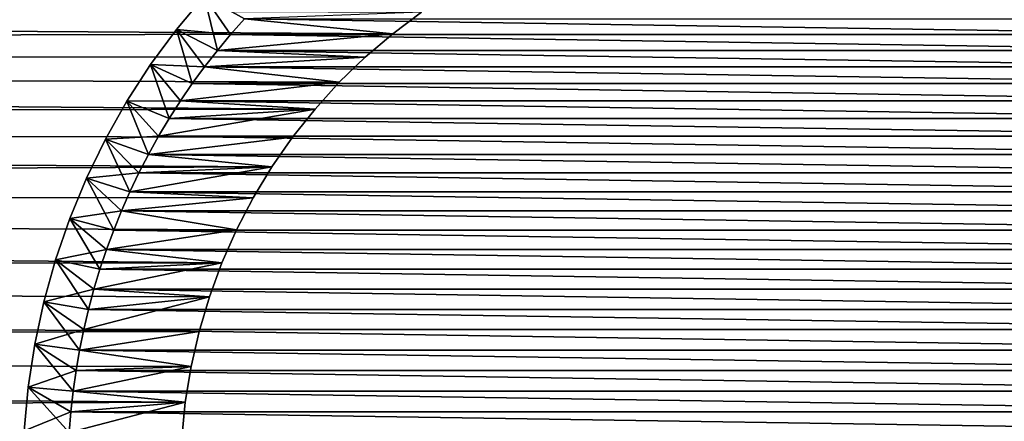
# Model space of a CAD drawing. Extents: x -260 to 260, y -882 to 882.
# Tile 216 of 234: x 184 to 206, y 601 to 610. Entities that reach past the tile are written whole.
import ezdxf

# ---------------------------------------------------------------- set-up
doc = ezdxf.new("R2010")
doc.units = 0
doc.header["$LTSCALE"] = 21.359881
for name, color, linetype in [('1', 7, 'CONTINUOUS'), ('11', 7, 'CONTINUOUS'), ('12', 7, 'CONTINUOUS'), ('13', 7, 'CONTINUOUS'), ('2', 7, 'CONTINUOUS'), ('5', 7, 'CONTINUOUS'), ('78', 7, 'CONTINUOUS'), ('80', 7, 'CONTINUOUS')]:
    doc.layers.add(name, color=color, linetype=linetype)

msp = doc.modelspace()

# ---------------------------------------------------------------- linework, layer by layer
at = {"layer": '1', "color": 7, "linetype": 'CONTINUOUS'}
for points in [[(253.525, 812.5), (-253.525, 0), (253.525, 0), (253.525, 812.5)], [(-253.525, 0), (253.525, 812.5), (116.582, 650.819), (-253.525, 0)]]:
    msp.add_3dface(points, dxfattribs=at)
at = {"layer": '11', "color": 7, "linetype": 'CONTINUOUS'}
for points in [[(192.206, 609.773, -20), (192.848, 610.252, -20), (188.915, 610.105, -20), (192.206, 609.773, -20)], [(188.609, 609.759, -20), (192.206, 609.773, -20), (188.915, 610.105, -20), (188.609, 609.759, -20)], [(191.596, 609.253, -20), (192.206, 609.773, -20), (188.314, 609.404, -20), (191.596, 609.253, -20)], [(188.314, 609.404, -20), (192.206, 609.773, -20), (188.609, 609.759, -20), (188.314, 609.404, -20)], [(188.03, 609.04, -20), (191.596, 609.253, -20), (188.314, 609.404, -20), (188.03, 609.04, -20)], [(191.021, 608.696, -20), (191.596, 609.253, -20), (188.03, 609.04, -20), (191.021, 608.696, -20)], [(187.757, 608.667, -20), (191.021, 608.696, -20), (188.03, 609.04, -20), (187.757, 608.667, -20)], [(190.482, 608.103, -20), (191.021, 608.696, -20), (187.496, 608.285, -20), (190.482, 608.103, -20)], [(187.496, 608.285, -20), (191.021, 608.696, -20), (187.757, 608.667, -20), (187.496, 608.285, -20)], [(187.247, 607.896, -20), (190.482, 608.103, -20), (187.496, 608.285, -20), (187.247, 607.896, -20)], [(189.982, 607.476, -20), (190.482, 608.103, -20), (187.01, 607.5, -20), (189.982, 607.476, -20)], [(187.01, 607.5, -20), (190.482, 608.103, -20), (187.247, 607.896, -20), (187.01, 607.5, -20)], [(186.785, 607.096, -20), (189.982, 607.476, -20), (187.01, 607.5, -20), (186.785, 607.096, -20)], [(189.524, 606.819, -20), (189.982, 607.476, -20), (186.785, 607.096, -20), (189.524, 606.819, -20)], [(186.573, 606.686, -20), (189.524, 606.819, -20), (186.785, 607.096, -20), (186.573, 606.686, -20)], [(189.108, 606.134, -20), (189.524, 606.819, -20), (186.373, 606.269, -20), (189.108, 606.134, -20)], [(186.373, 606.269, -20), (189.524, 606.819, -20), (186.573, 606.686, -20), (186.373, 606.269, -20)], [(186.186, 605.847, -20), (189.108, 606.134, -20), (186.373, 606.269, -20), (186.186, 605.847, -20)], [(188.738, 605.424, -20), (189.108, 606.134, -20), (186.186, 605.847, -20), (188.738, 605.424, -20)], [(186.013, 605.419, -20), (188.738, 605.424, -20), (186.186, 605.847, -20), (186.013, 605.419, -20)], [(188.413, 604.691, -20), (188.738, 605.424, -20), (185.853, 604.985, -20), (188.413, 604.691, -20)], [(185.853, 604.985, -20), (188.738, 605.424, -20), (186.013, 605.419, -20), (185.853, 604.985, -20)], [(185.706, 604.547, -20), (188.413, 604.691, -20), (185.853, 604.985, -20), (185.706, 604.547, -20)], [(188.137, 603.939, -20), (188.413, 604.691, -20), (185.573, 604.105, -20), (188.137, 603.939, -20)], [(185.573, 604.105, -20), (188.413, 604.691, -20), (185.706, 604.547, -20), (185.573, 604.105, -20)], [(185.453, 603.659, -20), (188.137, 603.939, -20), (185.573, 604.105, -20), (185.453, 603.659, -20)], [(187.909, 603.17, -20), (188.137, 603.939, -20), (185.347, 603.209, -20), (187.909, 603.17, -20)], [(185.347, 603.209, -20), (188.137, 603.939, -20), (185.453, 603.659, -20), (185.347, 603.209, -20)], [(185.255, 602.756, -20), (187.909, 603.17, -20), (185.347, 603.209, -20), (185.255, 602.756, -20)], [(187.73, 602.389, -20), (187.909, 603.17, -20), (185.255, 602.756, -20), (187.73, 602.389, -20)], [(185.178, 602.301, -20), (187.73, 602.389, -20), (185.255, 602.756, -20), (185.178, 602.301, -20)], [(187.603, 601.598, -20), (187.73, 602.389, -20), (185.114, 601.843, -20), (187.603, 601.598, -20)], [(185.114, 601.843, -20), (187.73, 602.389, -20), (185.178, 602.301, -20), (185.114, 601.843, -20)], [(185.064, 601.384, -20), (187.603, 601.598, -20), (185.114, 601.843, -20), (185.064, 601.384, -20)], [(187.526, 600.801, -20), (187.603, 601.598, -20), (185.028, 600.923, -20), (187.526, 600.801, -20)], [(185.028, 600.923, -20), (187.603, 601.598, -20), (185.064, 601.384, -20), (185.028, 600.923, -20)]]:
    msp.add_3dface(points, dxfattribs=at)
at = {"layer": '12', "color": 7, "linetype": 'CONTINUOUS'}
for points in [[(188.915, 610.105, -70), (211.391, 609.759, -70), (188.609, 609.759, -70), (188.915, 610.105, -70)], [(211.085, 610.105, -70), (211.391, 609.759, -70), (188.915, 610.105, -70), (211.085, 610.105, -70)], [(188.609, 609.759, -70), (211.686, 609.404, -70), (188.314, 609.404, -70), (188.609, 609.759, -70)], [(211.391, 609.759, -70), (211.686, 609.404, -70), (188.609, 609.759, -70), (211.391, 609.759, -70)], [(188.314, 609.404, -70), (211.97, 609.04, -70), (188.03, 609.04, -70), (188.314, 609.404, -70)], [(211.686, 609.404, -70), (211.97, 609.04, -70), (188.314, 609.404, -70), (211.686, 609.404, -70)], [(188.03, 609.04, -70), (212.243, 608.667, -70), (187.757, 608.667, -70), (188.03, 609.04, -70)], [(211.97, 609.04, -70), (212.243, 608.667, -70), (188.03, 609.04, -70), (211.97, 609.04, -70)], [(187.757, 608.667, -70), (212.504, 608.285, -70), (187.496, 608.285, -70), (187.757, 608.667, -70)], [(212.243, 608.667, -70), (212.504, 608.285, -70), (187.757, 608.667, -70), (212.243, 608.667, -70)], [(187.496, 608.285, -70), (212.753, 607.896, -70), (187.247, 607.896, -70), (187.496, 608.285, -70)], [(212.504, 608.285, -70), (212.753, 607.896, -70), (187.496, 608.285, -70), (212.504, 608.285, -70)], [(187.247, 607.896, -70), (212.99, 607.5, -70), (187.01, 607.5, -70), (187.247, 607.896, -70)], [(212.753, 607.896, -70), (212.99, 607.5, -70), (187.247, 607.896, -70), (212.753, 607.896, -70)], [(187.01, 607.5, -70), (213.215, 607.096, -70), (186.785, 607.096, -70), (187.01, 607.5, -70)], [(212.99, 607.5, -70), (213.215, 607.096, -70), (187.01, 607.5, -70), (212.99, 607.5, -70)], [(186.785, 607.096, -70), (213.427, 606.686, -70), (186.573, 606.686, -70), (186.785, 607.096, -70)], [(213.215, 607.096, -70), (213.427, 606.686, -70), (186.785, 607.096, -70), (213.215, 607.096, -70)], [(186.573, 606.686, -70), (213.627, 606.269, -70), (186.373, 606.269, -70), (186.573, 606.686, -70)], [(213.427, 606.686, -70), (213.627, 606.269, -70), (186.573, 606.686, -70), (213.427, 606.686, -70)], [(186.373, 606.269, -70), (213.814, 605.847, -70), (186.186, 605.847, -70), (186.373, 606.269, -70)], [(213.627, 606.269, -70), (213.814, 605.847, -70), (186.373, 606.269, -70), (213.627, 606.269, -70)], [(186.186, 605.847, -70), (213.987, 605.419, -70), (186.013, 605.419, -70), (186.186, 605.847, -70)], [(213.814, 605.847, -70), (213.987, 605.419, -70), (186.186, 605.847, -70), (213.814, 605.847, -70)], [(186.013, 605.419, -70), (214.147, 604.985, -70), (185.853, 604.985, -70), (186.013, 605.419, -70)], [(213.987, 605.419, -70), (214.147, 604.985, -70), (186.013, 605.419, -70), (213.987, 605.419, -70)], [(185.853, 604.985, -70), (214.294, 604.547, -70), (185.706, 604.547, -70), (185.853, 604.985, -70)], [(214.147, 604.985, -70), (214.294, 604.547, -70), (185.853, 604.985, -70), (214.147, 604.985, -70)], [(185.706, 604.547, -70), (214.427, 604.105, -70), (185.573, 604.105, -70), (185.706, 604.547, -70)], [(214.294, 604.547, -70), (214.427, 604.105, -70), (185.706, 604.547, -70), (214.294, 604.547, -70)], [(185.573, 604.105, -70), (214.547, 603.659, -70), (185.453, 603.659, -70), (185.573, 604.105, -70)], [(214.427, 604.105, -70), (214.547, 603.659, -70), (185.573, 604.105, -70), (214.427, 604.105, -70)], [(185.453, 603.659, -70), (214.653, 603.209, -70), (185.347, 603.209, -70), (185.453, 603.659, -70)], [(214.547, 603.659, -70), (214.653, 603.209, -70), (185.453, 603.659, -70), (214.547, 603.659, -70)], [(185.347, 603.209, -70), (214.745, 602.756, -70), (185.255, 602.756, -70), (185.347, 603.209, -70)], [(214.653, 603.209, -70), (214.745, 602.756, -70), (185.347, 603.209, -70), (214.653, 603.209, -70)], [(185.255, 602.756, -70), (214.822, 602.301, -70), (185.178, 602.301, -70), (185.255, 602.756, -70)], [(214.745, 602.756, -70), (214.822, 602.301, -70), (185.255, 602.756, -70), (214.745, 602.756, -70)], [(185.178, 602.301, -70), (214.886, 601.843, -70), (185.114, 601.843, -70), (185.178, 602.301, -70)], [(214.822, 602.301, -70), (214.886, 601.843, -70), (185.178, 602.301, -70), (214.822, 602.301, -70)], [(185.114, 601.843, -70), (214.936, 601.384, -70), (185.064, 601.384, -70), (185.114, 601.843, -70)], [(214.886, 601.843, -70), (214.936, 601.384, -70), (185.114, 601.843, -70), (214.886, 601.843, -70)], [(185.064, 601.384, -70), (214.972, 600.923, -70), (185.028, 600.923, -70), (185.064, 601.384, -70)], [(214.936, 601.384, -70), (214.972, 600.923, -70), (185.064, 601.384, -70), (214.936, 601.384, -70)]]:
    msp.add_3dface(points, dxfattribs=at)
at = {"layer": '13', "color": 7, "linetype": 'CONTINUOUS'}
for points in [[(187.405, 609.868, -21), (188.024, 610.61, -21), (187.405, 609.868, -69), (187.405, 609.868, -21)], [(187.405, 609.868, -69), (188.024, 610.61, -21), (188.024, 610.61, -69), (187.405, 609.868, -69)], [(186.832, 609.089, -21), (187.405, 609.868, -21), (186.832, 609.089, -69), (186.832, 609.089, -21)], [(186.832, 609.089, -69), (187.405, 609.868, -21), (187.405, 609.868, -69), (186.832, 609.089, -69)], [(186.307, 608.277, -21), (186.832, 609.089, -21), (186.307, 608.277, -69), (186.307, 608.277, -21)], [(186.307, 608.277, -69), (186.832, 609.089, -21), (186.832, 609.089, -69), (186.307, 608.277, -69)], [(185.833, 607.436, -21), (186.307, 608.277, -21), (185.833, 607.436, -69), (185.833, 607.436, -21)], [(185.833, 607.436, -69), (186.307, 608.277, -21), (186.307, 608.277, -69), (185.833, 607.436, -69)], [(185.41, 606.567, -21), (185.833, 607.436, -21), (185.41, 606.567, -69), (185.41, 606.567, -21)], [(185.41, 606.567, -69), (185.833, 607.436, -21), (185.833, 607.436, -69), (185.41, 606.567, -69)], [(185.04, 605.674, -21), (185.41, 606.567, -21), (185.04, 605.674, -69), (185.04, 605.674, -21)], [(185.04, 605.674, -69), (185.41, 606.567, -21), (185.41, 606.567, -69), (185.04, 605.674, -69)], [(184.724, 604.76, -21), (185.04, 605.674, -21), (184.724, 604.76, -69), (184.724, 604.76, -21)], [(184.724, 604.76, -69), (185.04, 605.674, -21), (185.04, 605.674, -69), (184.724, 604.76, -69)], [(184.465, 603.829, -21), (184.724, 604.76, -21), (184.465, 603.829, -69), (184.465, 603.829, -21)], [(184.465, 603.829, -69), (184.724, 604.76, -21), (184.724, 604.76, -69), (184.465, 603.829, -69)], [(184.262, 602.884, -21), (184.465, 603.829, -21), (184.262, 602.884, -69), (184.262, 602.884, -21)], [(184.262, 602.884, -69), (184.465, 603.829, -21), (184.465, 603.829, -69), (184.262, 602.884, -69)], [(184.117, 601.929, -21), (184.262, 602.884, -21), (184.117, 601.929, -69), (184.117, 601.929, -21)], [(184.117, 601.929, -69), (184.262, 602.884, -21), (184.262, 602.884, -69), (184.117, 601.929, -69)], [(184.029, 600.966, -21), (184.117, 601.929, -21), (184.029, 600.966, -69), (184.029, 600.966, -21)], [(184.029, 600.966, -69), (184.117, 601.929, -21), (184.117, 601.929, -69), (184.029, 600.966, -69)]]:
    msp.add_3dface(points, dxfattribs=at)
at = {"layer": '2', "color": 7, "linetype": 'CONTINUOUS'}
for points in [[(111.799, 724.066, -9), (260.487, 812.5, -9), (209.518, 608.103, -9), (111.799, 724.066, -9)], [(112.553, 723.142, -9), (111.799, 724.066, -9), (209.518, 608.103, -9), (112.553, 723.142, -9)], [(113.286, 722.201, -9), (112.553, 723.142, -9), (209.518, 608.103, -9), (113.286, 722.201, -9)], [(113.997, 721.245, -9), (113.286, 722.201, -9), (209.518, 608.103, -9), (113.997, 721.245, -9)], [(114.687, 720.272, -9), (113.997, 721.245, -9), (209.518, 608.103, -9), (114.687, 720.272, -9)], [(115.356, 719.284, -9), (114.687, 720.272, -9), (209.518, 608.103, -9), (115.356, 719.284, -9)], [(116.001, 718.281, -9), (115.356, 719.284, -9), (209.518, 608.103, -9), (116.001, 718.281, -9)], [(116.625, 717.264, -9), (116.001, 718.281, -9), (209.518, 608.103, -9), (116.625, 717.264, -9)], [(117.225, 716.234, -9), (116.625, 717.264, -9), (209.518, 608.103, -9), (117.225, 716.234, -9)], [(117.802, 715.19, -9), (117.225, 716.234, -9), (209.518, 608.103, -9), (117.802, 715.19, -9)], [(118.355, 714.134, -9), (117.802, 715.19, -9), (209.518, 608.103, -9), (118.355, 714.134, -9)], [(118.884, 713.065, -9), (118.355, 714.134, -9), (209.518, 608.103, -9), (118.884, 713.065, -9)], [(119.39, 711.985, -9), (118.884, 713.065, -9), (209.518, 608.103, -9), (119.39, 711.985, -9)], [(119.871, 710.893, -9), (119.39, 711.985, -9), (209.518, 608.103, -9), (119.871, 710.893, -9)], [(120.327, 709.792, -9), (119.871, 710.893, -9), (209.518, 608.103, -9), (120.327, 709.792, -9)], [(120.759, 708.68, -9), (120.327, 709.792, -9), (209.518, 608.103, -9), (120.759, 708.68, -9)], [(121.165, 707.559, -9), (120.759, 708.68, -9), (209.518, 608.103, -9), (121.165, 707.559, -9)], [(121.547, 706.429, -9), (121.165, 707.559, -9), (209.518, 608.103, -9), (121.547, 706.429, -9)], [(121.902, 705.29, -9), (121.547, 706.429, -9), (209.518, 608.103, -9), (121.902, 705.29, -9)], [(122.232, 704.144, -9), (121.902, 705.29, -9), (208.979, 608.696, -9), (122.232, 704.144, -9)], [(208.979, 608.696, -9), (121.902, 705.29, -9), (209.518, 608.103, -9), (208.979, 608.696, -9)], [(122.537, 702.991, -9), (122.232, 704.144, -9), (208.979, 608.696, -9), (122.537, 702.991, -9)], [(122.815, 701.832, -9), (122.537, 702.991, -9), (208.979, 608.696, -9), (122.815, 701.832, -9)], [(123.068, 700.666, -9), (122.815, 701.832, -9), (208.979, 608.696, -9), (123.068, 700.666, -9)], [(123.294, 699.495, -9), (123.068, 700.666, -9), (208.979, 608.696, -9), (123.294, 699.495, -9)], [(123.493, 698.319, -9), (123.294, 699.495, -9), (208.979, 608.696, -9), (123.493, 698.319, -9)], [(123.667, 697.139, -9), (123.493, 698.319, -9), (208.979, 608.696, -9), (123.667, 697.139, -9)], [(123.814, 695.956, -9), (123.667, 697.139, -9), (208.979, 608.696, -9), (123.814, 695.956, -9)], [(123.934, 694.769, -9), (123.814, 695.956, -9), (208.979, 608.696, -9), (123.934, 694.769, -9)], [(124.027, 693.58, -9), (123.934, 694.769, -9), (208.979, 608.696, -9), (124.027, 693.58, -9)], [(124.094, 692.389, -9), (124.027, 693.58, -9), (208.979, 608.696, -9), (124.094, 692.389, -9)], [(124.134, 691.198, -9), (124.094, 692.389, -9), (208.979, 608.696, -9), (124.134, 691.198, -9)], [(124.148, 690.005, -9), (124.134, 691.198, -9), (208.404, 609.253, -9), (124.148, 690.005, -9)], [(208.404, 609.253, -9), (124.134, 691.198, -9), (208.979, 608.696, -9), (208.404, 609.253, -9)], [(124.134, 688.812, -9), (124.148, 690.005, -9), (208.404, 609.253, -9), (124.134, 688.812, -9)], [(124.094, 687.621, -9), (124.134, 688.812, -9), (208.404, 609.253, -9), (124.094, 687.621, -9)], [(124.027, 686.43, -9), (124.094, 687.621, -9), (208.404, 609.253, -9), (124.027, 686.43, -9)], [(123.934, 685.241, -9), (124.027, 686.43, -9), (208.404, 609.253, -9), (123.934, 685.241, -9)], [(123.814, 684.054, -9), (123.934, 685.241, -9), (208.404, 609.253, -9), (123.814, 684.054, -9)], [(123.667, 682.871, -9), (123.814, 684.054, -9), (208.404, 609.253, -9), (123.667, 682.871, -9)], [(123.493, 681.691, -9), (123.667, 682.871, -9), (207.794, 609.773, -9), (123.493, 681.691, -9)], [(208.404, 609.253, -9), (207.794, 609.773, -9), (123.667, 682.871, -9), (208.404, 609.253, -9)], [(123.294, 680.515, -9), (123.493, 681.691, -9), (207.794, 609.773, -9), (123.294, 680.515, -9)], [(123.068, 679.344, -9), (123.294, 680.515, -9), (207.794, 609.773, -9), (123.068, 679.344, -9)], [(122.815, 678.178, -9), (123.068, 679.344, -9), (207.794, 609.773, -9), (122.815, 678.178, -9)], [(122.537, 677.019, -9), (122.815, 678.178, -9), (207.794, 609.773, -9), (122.537, 677.019, -9)], [(122.232, 675.866, -9), (122.537, 677.019, -9), (207.794, 609.773, -9), (122.232, 675.866, -9)], [(121.902, 674.72, -9), (122.232, 675.866, -9), (207.794, 609.773, -9), (121.902, 674.72, -9)], [(207.152, 610.252, -9), (121.902, 674.72, -9), (207.794, 609.773, -9), (207.152, 610.252, -9)], [(192.848, 610.252, -9), (192.206, 609.773, -9), (31.095, 610.833, -9), (192.848, 610.252, -9)], [(31.095, 610.833, -9), (192.206, 609.773, -9), (32.553, 609.34, -9), (31.095, 610.833, -9)], [(192.206, 609.773, -9), (191.596, 609.253, -9), (32.553, 609.34, -9), (192.206, 609.773, -9)], [(191.021, 608.696, -9), (190.482, 608.103, -9), (32.553, 609.34, -9), (191.021, 608.696, -9)], [(32.553, 609.34, -9), (190.482, 608.103, -9), (33.939, 607.781, -9), (32.553, 609.34, -9)], [(191.596, 609.253, -9), (191.021, 608.696, -9), (32.553, 609.34, -9), (191.596, 609.253, -9)], [(190.482, 608.103, -9), (189.982, 607.476, -9), (33.939, 607.781, -9), (190.482, 608.103, -9)], [(189.982, 607.476, -9), (189.524, 606.819, -9), (33.939, 607.781, -9), (189.982, 607.476, -9)], [(33.939, 607.781, -9), (189.524, 606.819, -9), (35.251, 606.159, -9), (33.939, 607.781, -9)], [(189.524, 606.819, -9), (189.108, 606.134, -9), (35.251, 606.159, -9), (189.524, 606.819, -9)], [(188.738, 605.424, -9), (188.413, 604.691, -9), (35.251, 606.159, -9), (188.738, 605.424, -9)], [(35.251, 606.159, -9), (188.413, 604.691, -9), (36.486, 604.476, -9), (35.251, 606.159, -9)], [(189.108, 606.134, -9), (188.738, 605.424, -9), (35.251, 606.159, -9), (189.108, 606.134, -9)], [(188.413, 604.691, -9), (188.137, 603.939, -9), (36.486, 604.476, -9), (188.413, 604.691, -9)], [(188.137, 603.939, -9), (187.909, 603.17, -9), (36.486, 604.476, -9), (188.137, 603.939, -9)], [(36.486, 604.476, -9), (187.909, 603.17, -9), (37.64, 602.738, -9), (36.486, 604.476, -9)], [(187.909, 603.17, -9), (187.73, 602.389, -9), (37.64, 602.738, -9), (187.909, 603.17, -9)], [(187.73, 602.389, -9), (187.603, 601.598, -9), (37.64, 602.738, -9), (187.73, 602.389, -9)], [(37.64, 602.738, -9), (187.603, 601.598, -9), (38.711, 600.948, -9), (37.64, 602.738, -9)], [(187.603, 601.598, -9), (187.526, 600.801, -9), (38.711, 600.948, -9), (187.603, 601.598, -9)]]:
    msp.add_3dface(points, dxfattribs=at)
at = {"layer": '5', "color": 7, "linetype": 'CONTINUOUS'}
for points in [[(192.206, 609.773, -9), (192.848, 610.252, -9), (192.206, 609.773, -20), (192.206, 609.773, -9)], [(192.206, 609.773, -20), (192.848, 610.252, -9), (192.848, 610.252, -20), (192.206, 609.773, -20)], [(191.596, 609.253, -9), (192.206, 609.773, -9), (191.596, 609.253, -20), (191.596, 609.253, -9)], [(191.596, 609.253, -20), (192.206, 609.773, -9), (192.206, 609.773, -20), (191.596, 609.253, -20)], [(191.021, 608.696, -9), (191.596, 609.253, -9), (191.021, 608.696, -20), (191.021, 608.696, -9)], [(191.021, 608.696, -20), (191.596, 609.253, -9), (191.596, 609.253, -20), (191.021, 608.696, -20)], [(190.482, 608.103, -9), (191.021, 608.696, -9), (190.482, 608.103, -20), (190.482, 608.103, -9)], [(190.482, 608.103, -20), (191.021, 608.696, -9), (191.021, 608.696, -20), (190.482, 608.103, -20)], [(189.982, 607.476, -9), (190.482, 608.103, -9), (189.982, 607.476, -20), (189.982, 607.476, -9)], [(189.982, 607.476, -20), (190.482, 608.103, -9), (190.482, 608.103, -20), (189.982, 607.476, -20)], [(189.524, 606.819, -9), (189.982, 607.476, -9), (189.524, 606.819, -20), (189.524, 606.819, -9)], [(189.524, 606.819, -20), (189.982, 607.476, -9), (189.982, 607.476, -20), (189.524, 606.819, -20)], [(189.108, 606.134, -9), (189.524, 606.819, -9), (189.108, 606.134, -20), (189.108, 606.134, -9)], [(189.108, 606.134, -20), (189.524, 606.819, -9), (189.524, 606.819, -20), (189.108, 606.134, -20)], [(188.738, 605.424, -9), (189.108, 606.134, -9), (188.738, 605.424, -20), (188.738, 605.424, -9)], [(188.738, 605.424, -20), (189.108, 606.134, -9), (189.108, 606.134, -20), (188.738, 605.424, -20)], [(188.413, 604.691, -9), (188.738, 605.424, -9), (188.413, 604.691, -20), (188.413, 604.691, -9)], [(188.413, 604.691, -20), (188.738, 605.424, -9), (188.738, 605.424, -20), (188.413, 604.691, -20)], [(188.137, 603.939, -9), (188.413, 604.691, -9), (188.137, 603.939, -20), (188.137, 603.939, -9)], [(188.137, 603.939, -20), (188.413, 604.691, -9), (188.413, 604.691, -20), (188.137, 603.939, -20)], [(187.909, 603.17, -9), (188.137, 603.939, -9), (187.909, 603.17, -20), (187.909, 603.17, -9)], [(187.909, 603.17, -20), (188.137, 603.939, -9), (188.137, 603.939, -20), (187.909, 603.17, -20)], [(187.73, 602.389, -9), (187.909, 603.17, -9), (187.73, 602.389, -20), (187.73, 602.389, -9)], [(187.73, 602.389, -20), (187.909, 603.17, -9), (187.909, 603.17, -20), (187.73, 602.389, -20)], [(187.603, 601.598, -9), (187.73, 602.389, -9), (187.603, 601.598, -20), (187.603, 601.598, -9)], [(187.603, 601.598, -20), (187.73, 602.389, -9), (187.73, 602.389, -20), (187.603, 601.598, -20)], [(187.526, 600.801, -9), (187.603, 601.598, -9), (187.526, 600.801, -20), (187.526, 600.801, -9)], [(187.526, 600.801, -20), (187.603, 601.598, -9), (187.603, 601.598, -20), (187.526, 600.801, -20)]]:
    msp.add_3dface(points, dxfattribs=at)
at = {"layer": '78', "color": 7, "linetype": 'CONTINUOUS'}
for points in [[(188.609, 609.759, -20), (188.024, 610.61, -21), (187.405, 609.868, -21), (188.609, 609.759, -20)], [(188.609, 609.759, -20), (188.915, 610.105, -20), (188.024, 610.61, -21), (188.609, 609.759, -20)], [(188.03, 609.04, -20), (187.405, 609.868, -21), (186.832, 609.089, -21), (188.03, 609.04, -20)], [(188.03, 609.04, -20), (188.314, 609.404, -20), (187.405, 609.868, -21), (188.03, 609.04, -20)], [(188.314, 609.404, -20), (188.609, 609.759, -20), (187.405, 609.868, -21), (188.314, 609.404, -20)], [(187.496, 608.285, -20), (186.832, 609.089, -21), (186.307, 608.277, -21), (187.496, 608.285, -20)], [(187.496, 608.285, -20), (187.757, 608.667, -20), (186.832, 609.089, -21), (187.496, 608.285, -20)], [(187.757, 608.667, -20), (188.03, 609.04, -20), (186.832, 609.089, -21), (187.757, 608.667, -20)], [(187.01, 607.5, -20), (186.307, 608.277, -21), (185.833, 607.436, -21), (187.01, 607.5, -20)], [(187.247, 607.896, -20), (187.496, 608.285, -20), (186.307, 608.277, -21), (187.247, 607.896, -20)], [(187.01, 607.5, -20), (187.247, 607.896, -20), (186.307, 608.277, -21), (187.01, 607.5, -20)], [(186.573, 606.686, -20), (185.833, 607.436, -21), (185.41, 606.567, -21), (186.573, 606.686, -20)], [(186.785, 607.096, -20), (187.01, 607.5, -20), (185.833, 607.436, -21), (186.785, 607.096, -20)], [(186.573, 606.686, -20), (186.785, 607.096, -20), (185.833, 607.436, -21), (186.573, 606.686, -20)], [(186.186, 605.847, -20), (185.41, 606.567, -21), (185.04, 605.674, -21), (186.186, 605.847, -20)], [(186.373, 606.269, -20), (186.573, 606.686, -20), (185.41, 606.567, -21), (186.373, 606.269, -20)], [(186.186, 605.847, -20), (186.373, 606.269, -20), (185.41, 606.567, -21), (186.186, 605.847, -20)], [(186.013, 605.419, -20), (186.186, 605.847, -20), (185.04, 605.674, -21), (186.013, 605.419, -20)], [(185.853, 604.985, -20), (185.04, 605.674, -21), (184.724, 604.76, -21), (185.853, 604.985, -20)], [(185.853, 604.985, -20), (186.013, 605.419, -20), (185.04, 605.674, -21), (185.853, 604.985, -20)], [(185.706, 604.547, -20), (185.853, 604.985, -20), (184.724, 604.76, -21), (185.706, 604.547, -20)], [(185.573, 604.105, -20), (184.724, 604.76, -21), (184.465, 603.829, -21), (185.573, 604.105, -20)], [(185.573, 604.105, -20), (185.706, 604.547, -20), (184.724, 604.76, -21), (185.573, 604.105, -20)], [(185.453, 603.659, -20), (185.573, 604.105, -20), (184.465, 603.829, -21), (185.453, 603.659, -20)], [(185.347, 603.209, -20), (184.465, 603.829, -21), (184.262, 602.884, -21), (185.347, 603.209, -20)], [(185.347, 603.209, -20), (185.453, 603.659, -20), (184.465, 603.829, -21), (185.347, 603.209, -20)], [(185.255, 602.756, -20), (185.347, 603.209, -20), (184.262, 602.884, -21), (185.255, 602.756, -20)], [(185.178, 602.301, -20), (184.262, 602.884, -21), (184.117, 601.929, -21), (185.178, 602.301, -20)], [(185.178, 602.301, -20), (185.255, 602.756, -20), (184.262, 602.884, -21), (185.178, 602.301, -20)], [(185.114, 601.843, -20), (185.178, 602.301, -20), (184.117, 601.929, -21), (185.114, 601.843, -20)], [(185.064, 601.384, -20), (184.117, 601.929, -21), (184.029, 600.966, -21), (185.064, 601.384, -20)], [(185.064, 601.384, -20), (185.114, 601.843, -20), (184.117, 601.929, -21), (185.064, 601.384, -20)], [(185.028, 600.923, -20), (185.064, 601.384, -20), (184.029, 600.966, -21), (185.028, 600.923, -20)]]:
    msp.add_3dface(points, dxfattribs=at)
at = {"layer": '80', "color": 7, "linetype": 'CONTINUOUS'}
for points in [[(188.314, 609.404, -70), (187.405, 609.868, -69), (188.024, 610.61, -69), (188.314, 609.404, -70)], [(188.915, 610.105, -70), (188.609, 609.759, -70), (188.024, 610.61, -69), (188.915, 610.105, -70)], [(188.609, 609.759, -70), (188.314, 609.404, -70), (188.024, 610.61, -69), (188.609, 609.759, -70)], [(187.757, 608.667, -70), (186.832, 609.089, -69), (187.405, 609.868, -69), (187.757, 608.667, -70)], [(188.314, 609.404, -70), (188.03, 609.04, -70), (187.405, 609.868, -69), (188.314, 609.404, -70)], [(188.03, 609.04, -70), (187.757, 608.667, -70), (187.405, 609.868, -69), (188.03, 609.04, -70)], [(187.247, 607.896, -70), (186.307, 608.277, -69), (186.832, 609.089, -69), (187.247, 607.896, -70)], [(187.757, 608.667, -70), (187.496, 608.285, -70), (186.832, 609.089, -69), (187.757, 608.667, -70)], [(187.496, 608.285, -70), (187.247, 607.896, -70), (186.832, 609.089, -69), (187.496, 608.285, -70)], [(186.785, 607.096, -70), (185.833, 607.436, -69), (186.307, 608.277, -69), (186.785, 607.096, -70)], [(187.247, 607.896, -70), (187.01, 607.5, -70), (186.307, 608.277, -69), (187.247, 607.896, -70)], [(187.01, 607.5, -70), (186.785, 607.096, -70), (186.307, 608.277, -69), (187.01, 607.5, -70)], [(186.373, 606.269, -70), (185.41, 606.567, -69), (185.833, 607.436, -69), (186.373, 606.269, -70)], [(186.785, 607.096, -70), (186.573, 606.686, -70), (185.833, 607.436, -69), (186.785, 607.096, -70)], [(186.573, 606.686, -70), (186.373, 606.269, -70), (185.833, 607.436, -69), (186.573, 606.686, -70)], [(186.013, 605.419, -70), (185.04, 605.674, -69), (185.41, 606.567, -69), (186.013, 605.419, -70)], [(186.373, 606.269, -70), (186.186, 605.847, -70), (185.41, 606.567, -69), (186.373, 606.269, -70)], [(186.186, 605.847, -70), (186.013, 605.419, -70), (185.41, 606.567, -69), (186.186, 605.847, -70)], [(185.706, 604.547, -70), (184.724, 604.76, -69), (185.04, 605.674, -69), (185.706, 604.547, -70)], [(186.013, 605.419, -70), (185.853, 604.985, -70), (185.04, 605.674, -69), (186.013, 605.419, -70)], [(185.853, 604.985, -70), (185.706, 604.547, -70), (185.04, 605.674, -69), (185.853, 604.985, -70)], [(185.453, 603.659, -70), (184.465, 603.829, -69), (184.724, 604.76, -69), (185.453, 603.659, -70)], [(185.706, 604.547, -70), (185.573, 604.105, -70), (184.724, 604.76, -69), (185.706, 604.547, -70)], [(185.573, 604.105, -70), (185.453, 603.659, -70), (184.724, 604.76, -69), (185.573, 604.105, -70)], [(185.255, 602.756, -70), (184.262, 602.884, -69), (184.465, 603.829, -69), (185.255, 602.756, -70)], [(185.453, 603.659, -70), (185.347, 603.209, -70), (184.465, 603.829, -69), (185.453, 603.659, -70)], [(185.347, 603.209, -70), (185.255, 602.756, -70), (184.465, 603.829, -69), (185.347, 603.209, -70)], [(185.114, 601.843, -70), (184.117, 601.929, -69), (184.262, 602.884, -69), (185.114, 601.843, -70)], [(185.255, 602.756, -70), (185.178, 602.301, -70), (184.262, 602.884, -69), (185.255, 602.756, -70)], [(185.178, 602.301, -70), (185.114, 601.843, -70), (184.262, 602.884, -69), (185.178, 602.301, -70)], [(185.028, 600.923, -70), (184.029, 600.966, -69), (184.117, 601.929, -69), (185.028, 600.923, -70)], [(185.114, 601.843, -70), (185.064, 601.384, -70), (184.117, 601.929, -69), (185.114, 601.843, -70)], [(185.064, 601.384, -70), (185.028, 600.923, -70), (184.117, 601.929, -69), (185.064, 601.384, -70)]]:
    msp.add_3dface(points, dxfattribs=at)

doc.saveas('drawing.dxf')
